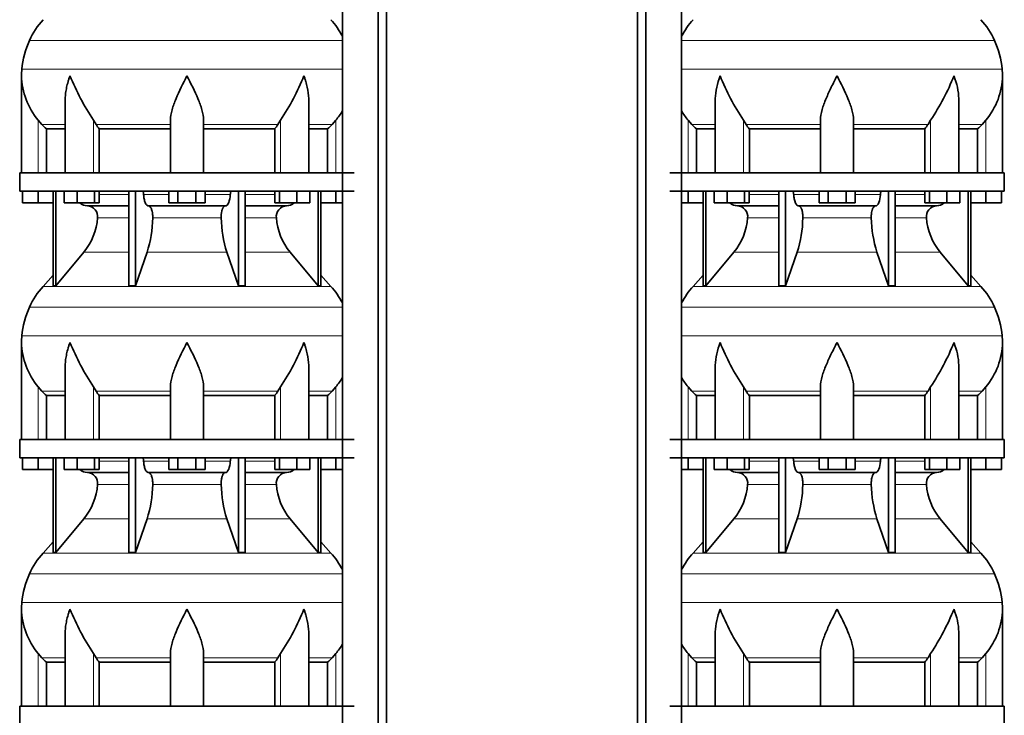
# Model space of a CAD drawing. Header units: millimetres. Extents: x 166 to 773, y -3147 to 2158.
# Tile 16 of 21: x 171 to 707, y 315 to 693. Entities that reach past the tile are written whole.
import ezdxf

# ---------------------------------------------------------------- set-up
doc = ezdxf.new("R2010")
doc.units = ezdxf.units.MM
doc.layers.add('LOW_134-15', color=7, linetype='Continuous')
doc.layers.add('VSI134_DIFFUSORE', color=7, linetype='Continuous')

# ---------------------------------------------------------------- blocks, each defined once
blk = doc.blocks.new('SE')
at = {"layer": 'LOW_134-15', "color": 7, "linetype": 'Continuous', "lineweight": 35}
for p, q in [((346.64, 1644.68), (346.64, -546.82)), ((366.02, -546.82), (366.02, 1644.68)), ((370.57, -546.82), (370.57, 1644.68)), ((346.57, 744.68), (346.57, 609.68)), ((346.57, 599.68), (346.57, 464.68)), ((346.57, 454.68), (346.57, 319.68))]:
    blk.add_line(p, q, dxfattribs=at)
at = {"layer": 'VSI134_DIFFUSORE', "color": 4, "linetype": 'Continuous', "lineweight": 9}
for p, q in [((346.57, 681.67), (176.34, 681.67)), ((172.18, 666.04), (346.57, 666.04)), ((181.01, 609.68), (181.01, 638.28)), ((211.09, 609.68), (211.09, 638.28)), ((312.92, 609.68), (312.92, 638.28)), ((343.01, 609.68), (343.01, 638.28)), ((183.02, 635.98), (195.73, 635.98)), ((212.52, 635.98), (253.01, 635.98)), ((271.01, 635.98), (311.5, 635.98)), ((328.28, 635.98), (340.99, 635.98)), ((214.21, 597.91), (230.31, 597.91)), ((238.43, 597.91), (252.19, 597.91)), ((271.82, 597.91), (285.58, 597.91)), ((293.7, 597.91), (309.8, 597.91)), ((230.31, 585.14), (213.38, 585.14)), ((280.62, 585.14), (243.39, 585.14)), ((310.63, 585.14), (293.7, 585.14)), ((205.86, 566.44), (230.31, 566.44)), ((240.28, 566.44), (283.73, 566.44)), ((293.7, 566.44), (318.15, 566.44)), ((183.71, 547.93), (340.3, 547.93)), ((346.57, 536.67), (176.34, 536.67)), ((172.18, 521.04), (346.57, 521.04)), ((181.01, 464.68), (181.01, 493.28)), ((211.09, 464.68), (211.09, 493.28)), ((312.92, 464.68), (312.92, 493.28)), ((343.01, 464.68), (343.01, 493.28)), ((183.02, 490.98), (195.73, 490.98)), ((212.52, 490.98), (253.01, 490.98)), ((271.01, 490.98), (311.5, 490.98)), ((328.28, 490.98), (340.99, 490.98)), ((214.21, 452.91), (230.31, 452.91)), ((238.43, 452.91), (252.19, 452.91)), ((271.82, 452.91), (285.58, 452.91)), ((293.7, 452.91), (309.8, 452.91)), ((230.31, 440.14), (213.38, 440.14)), ((280.62, 440.14), (243.39, 440.14)), ((310.63, 440.14), (293.7, 440.14)), ((205.86, 421.44), (230.31, 421.44)), ((240.28, 421.44), (283.73, 421.44)), ((293.7, 421.44), (318.15, 421.44)), ((183.71, 402.93), (340.3, 402.93)), ((346.57, 391.67), (176.34, 391.67)), ((172.18, 376.04), (346.57, 376.04)), ((181.01, 319.68), (181.01, 348.28)), ((211.09, 319.68), (211.09, 348.28)), ((312.92, 319.68), (312.92, 348.28)), ((343.01, 319.68), (343.01, 348.28)), ((183.02, 345.98), (195.73, 345.98)), ((212.52, 345.98), (253.01, 345.98)), ((271.01, 345.98), (311.5, 345.98)), ((328.28, 345.98), (340.99, 345.98))]:
    blk.add_line(p, q, dxfattribs=at)
at = {"layer": 'VSI134_DIFFUSORE', "color": 7, "linetype": 'Continuous', "lineweight": 35}
for p, q in [((172.01, 662.42), (172.01, 609.68)), ((195.73, 649.04), (195.73, 609.68)), ((328.28, 609.68), (328.28, 649.04)), ((183.02, 635.98), (181.01, 638.28)), ((212.52, 635.98), (211.09, 638.28)), ((253.01, 609.68), (253.01, 638.28)), ((271.01, 609.68), (271.01, 638.28)), ((312.92, 638.28), (311.5, 635.98)), ((343.01, 638.28), (340.99, 635.98)), ((185.53, 633.54), (195.73, 633.54)), ((185.53, 609.68), (185.53, 633.54)), ((214.3, 633.54), (253.01, 633.54)), ((214.3, 609.68), (214.3, 633.54)), ((271.01, 633.54), (309.72, 633.54)), ((309.72, 633.54), (309.72, 609.68)), ((328.28, 633.54), (338.48, 633.54)), ((338.48, 633.54), (338.48, 609.68)), ((353.01, 609.68), (171.01, 609.68)), ((171.01, 609.68), (171.01, 599.68)), ((171.01, 599.68), (353.01, 599.68)), ((172.51, 593.28), (172.51, 599.68)), ((172.51, 593.28), (172.51, 599.68)), ((181.01, 593.28), (181.01, 599.68)), ((189.18, 599.68), (189.18, 548.23)), ((190.71, 599.68), (190.71, 548.23)), ((195.25, 593.28), (195.25, 599.68)), ((202.19, 593.28), (202.19, 599.68)), ((211.67, 593.28), (211.67, 599.68)), ((214.21, 593.28), (214.21, 599.68)), ((230.31, 599.68), (230.31, 548.23)), ((234, 599.68), (234, 548.23)), ((252.19, 593.28), (252.19, 599.68)), ((257.1, 593.28), (257.1, 599.68)), ((266.91, 593.28), (266.91, 599.68)), ((271.82, 593.28), (271.82, 599.68)), ((290.01, 599.68), (290.01, 548.23)), ((293.7, 599.68), (293.7, 548.23)), ((309.8, 593.28), (309.8, 599.68)), ((312.34, 593.28), (312.34, 599.68)), ((321.82, 593.28), (321.82, 599.68)), ((328.76, 593.28), (328.76, 599.68)), ((333.3, 599.68), (333.3, 548.23)), ((334.83, 599.68), (334.83, 548.23)), ((343.01, 593.28), (343.01, 599.68)), ((181.01, 593.28), (172.51, 593.28)), ((189.18, 593.28), (181.01, 593.28)), ((202.19, 593.28), (195.25, 593.28)), ((211.67, 593.28), (202.19, 593.28)), ((207.83, 591.68), (230.31, 591.68)), ((214.21, 593.28), (211.67, 593.28)), ((241.1, 591.68), (282.91, 591.68)), ((257.1, 593.28), (252.19, 593.28)), ((266.91, 593.28), (257.1, 593.28)), ((271.82, 593.28), (266.91, 593.28)), ((293.7, 591.68), (316.18, 591.68)), ((312.34, 593.28), (309.8, 593.28)), ((321.82, 593.28), (312.34, 593.28)), ((328.76, 593.28), (321.82, 593.28)), ((343.01, 593.28), (334.83, 593.28)), ((346.57, 593.28), (343.01, 593.28)), ((190.71, 548.23), (205.86, 566.44)), ((234, 548.23), (240.28, 566.44)), ((283.73, 566.44), (290.01, 548.23)), ((318.15, 566.44), (333.3, 548.23)), ((189.18, 554), (183.71, 547.93)), ((340.3, 547.93), (334.83, 554)), ((189.18, 548.23), (190.71, 548.23)), ((230.31, 548.23), (234, 548.23)), ((290.01, 548.23), (293.7, 548.23)), ((333.3, 548.23), (334.83, 548.23)), ((172.01, 517.42), (172.01, 464.68)), ((195.73, 504.04), (195.73, 464.68)), ((328.28, 464.68), (328.28, 504.04)), ((183.02, 490.98), (181.01, 493.28)), ((212.52, 490.98), (211.09, 493.28)), ((253.01, 464.68), (253.01, 493.28)), ((271.01, 464.68), (271.01, 493.28)), ((312.92, 493.28), (311.5, 490.98)), ((343.01, 493.28), (340.99, 490.98)), ((185.53, 488.54), (195.73, 488.54)), ((185.53, 464.68), (185.53, 488.54)), ((214.3, 488.54), (253.01, 488.54)), ((214.3, 464.68), (214.3, 488.54)), ((271.01, 488.54), (309.72, 488.54)), ((309.72, 488.54), (309.72, 464.68)), ((328.28, 488.54), (338.48, 488.54)), ((338.48, 488.54), (338.48, 464.68)), ((353.01, 464.68), (171.01, 464.68)), ((171.01, 464.68), (171.01, 454.68)), ((171.01, 454.68), (353.01, 454.68)), ((172.51, 448.28), (172.51, 454.68)), ((172.51, 448.28), (172.51, 454.68)), ((181.01, 448.28), (181.01, 454.68)), ((189.18, 454.68), (189.18, 403.23)), ((190.71, 454.68), (190.71, 403.23)), ((195.25, 448.28), (195.25, 454.68)), ((202.19, 448.28), (202.19, 454.68)), ((211.67, 448.28), (211.67, 454.68)), ((214.21, 448.28), (214.21, 454.68)), ((230.31, 454.68), (230.31, 403.23)), ((234, 454.68), (234, 403.23)), ((252.19, 448.28), (252.19, 454.68)), ((257.1, 448.28), (257.1, 454.68)), ((266.91, 448.28), (266.91, 454.68)), ((271.82, 448.28), (271.82, 454.68)), ((290.01, 454.68), (290.01, 403.23)), ((293.7, 454.68), (293.7, 403.23)), ((309.8, 448.28), (309.8, 454.68)), ((312.34, 448.28), (312.34, 454.68)), ((321.82, 448.28), (321.82, 454.68)), ((328.76, 448.28), (328.76, 454.68)), ((333.3, 454.68), (333.3, 403.23)), ((334.83, 454.68), (334.83, 403.23)), ((343.01, 448.28), (343.01, 454.68)), ((181.01, 448.28), (172.51, 448.28)), ((189.18, 448.28), (181.01, 448.28)), ((202.19, 448.28), (195.25, 448.28)), ((211.67, 448.28), (202.19, 448.28)), ((207.83, 446.68), (230.31, 446.68)), ((214.21, 448.28), (211.67, 448.28)), ((241.1, 446.68), (282.91, 446.68)), ((257.1, 448.28), (252.19, 448.28)), ((266.91, 448.28), (257.1, 448.28)), ((271.82, 448.28), (266.91, 448.28)), ((293.7, 446.68), (316.18, 446.68)), ((312.34, 448.28), (309.8, 448.28)), ((321.82, 448.28), (312.34, 448.28)), ((328.76, 448.28), (321.82, 448.28)), ((343.01, 448.28), (334.83, 448.28)), ((346.57, 448.28), (343.01, 448.28)), ((190.71, 403.23), (205.86, 421.44)), ((234, 403.23), (240.28, 421.44)), ((283.73, 421.44), (290.01, 403.23)), ((318.15, 421.44), (333.3, 403.23)), ((189.18, 409), (183.71, 402.93)), ((340.3, 402.93), (334.83, 409)), ((189.18, 403.23), (190.71, 403.23)), ((230.31, 403.23), (234, 403.23)), ((290.01, 403.23), (293.7, 403.23)), ((333.3, 403.23), (334.83, 403.23)), ((172.01, 372.42), (172.01, 319.68)), ((195.73, 359.04), (195.73, 319.68)), ((328.28, 319.68), (328.28, 359.04)), ((183.02, 345.98), (181.01, 348.28)), ((212.52, 345.98), (211.09, 348.28)), ((253.01, 319.68), (253.01, 348.28)), ((271.01, 319.68), (271.01, 348.28)), ((312.92, 348.28), (311.5, 345.98)), ((343.01, 348.28), (340.99, 345.98)), ((185.53, 343.54), (195.73, 343.54)), ((185.53, 319.68), (185.53, 343.54)), ((214.3, 343.54), (253.01, 343.54)), ((214.3, 319.68), (214.3, 343.54)), ((271.01, 343.54), (309.72, 343.54)), ((309.72, 343.54), (309.72, 319.68)), ((328.28, 343.54), (338.48, 343.54)), ((338.48, 343.54), (338.48, 319.68)), ((353.01, 319.68), (171.01, 319.68)), ((171.01, 319.68), (171.01, 309.68))]:
    blk.add_line(p, q, dxfattribs=at)
for centre, radius, start, end in [((216.41, 663.48), 44, 138, 155.5912), ((307.61, 663.48), 44, 27.6842, 42), ((220.96, 661.42), 49, 155.5912, 174.5826), ((210.51, 662.41), 38.5, 174.5826, 180.0352), ((210.7, 663.09), 38.7, 181.0159, 219.8906), ((336.7, 719.95), 149.83, 202.585, 213.0327), ((201.79, 712.31), 133.53, 326.3278, 338.0546), ((313.31, 663.09), 38.7, 320.1094, 329.446), ((245.66, 658.22), 39.91, 213.8601, 218.2043), ((278.38, 658.2), 39.88, 321.7938, 326.1418), ((208.06, 598.36), 6.68, 229.5852, 268.0094), ((207.55, 585.82), 5.87, 353.3223, 87.2173), ((316.44, 585.84), 5.85, 92.5772, 186.8833), ((315.95, 598.36), 6.68, 271.9979, 310.3729), ((180.07, 587.66), 33.4, 320.5472, 355.6594), ((178.44, 586.34), 64.97, 342.1602, 358.9354), ((347.08, 586.59), 66.48, 181.2569, 197.6475), ((344.04, 587.71), 33.51, 184.3996, 219.3938), ((216.41, 518.48), 44, 138, 155.5912), ((307.61, 518.48), 44, 27.6842, 42), ((220.96, 516.42), 49, 155.5912, 174.5826), ((210.51, 517.41), 38.5, 174.5826, 180.0352), ((210.7, 518.09), 38.7, 181.0159, 219.8906), ((336.7, 574.95), 149.83, 202.585, 213.0327), ((201.79, 567.31), 133.53, 326.3278, 338.0546), ((313.31, 518.09), 38.7, 320.1094, 329.446), ((245.66, 513.22), 39.91, 213.8601, 218.2043), ((278.38, 513.2), 39.88, 321.7938, 326.1418), ((208.06, 453.36), 6.68, 229.5852, 268.0094), ((207.55, 440.82), 5.87, 353.3223, 87.2173), ((316.44, 440.84), 5.85, 92.5772, 186.8833), ((315.95, 453.36), 6.68, 271.9979, 310.3729), ((180.07, 442.66), 33.4, 320.5472, 355.6594), ((178.44, 441.34), 64.97, 342.1602, 358.9354), ((347.08, 441.59), 66.48, 181.2569, 197.6475), ((344.04, 442.71), 33.51, 184.3996, 219.3938), ((216.41, 373.48), 44, 138, 155.5912), ((307.61, 373.48), 44, 27.6842, 42), ((220.96, 371.42), 49, 155.5912, 174.5826), ((210.51, 372.41), 38.5, 174.5826, 180.0352), ((210.7, 373.09), 38.7, 181.0159, 219.8906), ((336.7, 429.95), 149.83, 202.585, 213.0327), ((201.79, 422.31), 133.53, 326.3278, 338.0546), ((313.31, 373.09), 38.7, 320.1094, 329.446), ((245.66, 368.22), 39.91, 213.8601, 218.2043), ((278.38, 368.2), 39.88, 321.7938, 326.1418)]:
    blk.add_arc(centre, radius, start, end, dxfattribs=at)
for points, knots in [([(198.37, 662.41), (198.27, 662.15), (198.18, 661.89), (198, 661.36), (197.91, 661.1), (197.66, 660.32), (197.5, 659.8), (197.04, 658.24), (196.77, 657.21), (196.32, 655.13), (196.14, 654.09), (195.87, 652.04), (195.78, 651.02), (195.74, 649.68), (195.73, 649.36), (195.73, 649.03)], [0, 0, 0, 0, 0.03125, 0.03125, 0.0625, 0.0625, 0.125, 0.125, 0.25, 0.25, 0.375, 0.375, 0.5, 0.5, 0.5400162, 0.5400162, 0.5400162, 0.5400162]), ([(262.01, 662.41), (259.89, 658.26), (257.74, 654.05), (255.2, 647.98), (254.45, 645.97), (253.36, 642.01), (253.01, 640.11), (253.01, 638.28)], [0, 0, 0, 0, 0.5, 0.5, 0.75, 0.75, 1, 1, 1, 1]), ([(271.01, 638.28), (271.01, 640.11), (270.66, 642.01), (269.56, 645.96), (268.81, 647.97), (266.27, 654.05), (264.12, 658.26), (262.01, 662.41)], [0, 0, 0, 0, 0.25, 0.25, 0.5, 0.5, 1, 1, 1, 1]), ([(328.28, 649.03), (328.28, 649.37), (328.27, 649.71), (328.19, 652.1), (327.91, 654.14), (327.23, 657.22), (326.97, 658.25), (326.52, 659.8), (326.35, 660.32), (326.1, 661.1), (325.97, 661.49), (325.83, 661.89), (325.74, 662.15), (325.69, 662.28), (325.65, 662.41)], [0.4588627, 0.4588627, 0.4588627, 0.4588627, 0.5, 0.5, 0.75, 0.75, 0.875, 0.875, 0.9375, 0.9375, 0.96875, 0.984375, 0.984375, 1, 1, 1, 1]), ([(237.67, 599.68), (237.72, 599.68), (237.76, 599.67), (237.86, 599.63), (237.9, 599.6), (238.03, 599.47), (238.11, 599.34), (238.25, 599.01), (238.31, 598.82), (238.39, 598.39), (238.42, 598.15), (238.43, 597.91)], [0, 0, 0, 0, 0.125, 0.125, 0.25, 0.25, 0.5, 0.5, 0.75, 0.75, 1, 1, 1, 1]), ([(241.1, 591.68), (240.93, 591.68), (240.77, 591.72), (240.53, 591.84), (240.45, 591.89), (240.29, 592), (240.22, 592.07), (239.99, 592.29), (239.84, 592.48), (239.56, 592.93), (239.43, 593.18), (239.19, 593.74), (239.08, 594.06), (238.88, 594.73), (238.79, 595.09), (238.64, 595.84), (238.58, 596.24), (238.48, 597.06), (238.45, 597.48), (238.43, 597.91)], [0, 0, 0, 0, 0.125, 0.125, 0.1875, 0.1875, 0.25, 0.25, 0.375, 0.375, 0.5, 0.5, 0.625, 0.625, 0.75, 0.75, 0.875, 0.875, 1, 1, 1, 1]), ([(285.58, 597.91), (285.5, 596.2), (285.19, 594.6), (284.21, 592.33), (283.56, 591.68), (282.91, 591.68)], [0, 0, 0, 0, 0.5, 0.5, 1, 1, 1, 1]), ([(285.58, 597.91), (285.59, 598.15), (285.62, 598.38), (285.68, 598.71), (285.71, 598.81), (285.76, 599), (285.79, 599.09), (285.86, 599.26), (285.9, 599.33), (285.98, 599.45), (286.02, 599.51), (286.11, 599.6), (286.15, 599.63), (286.25, 599.67), (286.29, 599.68), (286.34, 599.68)], [0, 0, 0, 0, 0.25, 0.25, 0.375, 0.375, 0.5, 0.5, 0.625, 0.625, 0.75, 0.75, 0.875, 0.875, 1, 1, 1, 1]), ([(241.1, 591.68), (241.18, 591.68), (241.26, 591.67), (241.42, 591.63), (241.49, 591.6), (241.73, 591.47), (241.88, 591.34), (242.17, 591), (242.31, 590.8), (242.5, 590.44), (242.57, 590.31), (242.69, 590.03), (242.74, 589.88), (242.9, 589.42), (243, 589.09), (243.12, 588.55), (243.16, 588.37), (243.22, 587.99), (243.25, 587.8), (243.33, 587.21), (243.37, 586.8), (243.41, 585.97), (243.41, 585.55), (243.39, 585.14)], [0, 0, 0, 0, 0.0625, 0.0625, 0.125, 0.125, 0.25, 0.25, 0.375, 0.375, 0.4375, 0.4375, 0.5, 0.5, 0.625, 0.625, 0.6875, 0.6875, 0.75, 0.75, 0.875, 0.875, 1, 1, 1, 1]), ([(280.62, 585.14), (280.6, 585.55), (280.61, 585.97), (280.63, 586.59), (280.65, 586.79), (280.68, 587.2), (280.71, 587.4), (280.78, 587.99), (280.85, 588.37), (280.97, 588.91), (281.02, 589.08), (281.11, 589.42), (281.21, 589.74), (281.32, 590.03), (281.44, 590.3), (281.51, 590.44), (281.7, 590.8), (281.84, 591.01), (282.13, 591.34), (282.29, 591.47), (282.6, 591.64), (282.75, 591.68), (282.91, 591.68)], [0, 0, 0, 0, 0.125, 0.125, 0.1875, 0.1875, 0.25, 0.25, 0.375, 0.375, 0.4375, 0.4375, 0.5, 0.5625, 0.5625, 0.625, 0.625, 0.75, 0.75, 0.875, 0.875, 1, 1, 1, 1]), ([(198.37, 517.41), (198.27, 517.15), (198.18, 516.89), (198, 516.36), (197.91, 516.1), (197.66, 515.32), (197.5, 514.8), (197.04, 513.24), (196.77, 512.21), (196.32, 510.13), (196.14, 509.09), (195.87, 507.04), (195.78, 506.02), (195.74, 504.68), (195.73, 504.36), (195.73, 504.03)], [0, 0, 0, 0, 0.03125, 0.03125, 0.0625, 0.0625, 0.125, 0.125, 0.25, 0.25, 0.375, 0.375, 0.5, 0.5, 0.5400162, 0.5400162, 0.5400162, 0.5400162]), ([(262.01, 517.41), (259.89, 513.26), (257.74, 509.05), (255.2, 502.98), (254.45, 500.97), (253.36, 497.01), (253.01, 495.11), (253.01, 493.28)], [0, 0, 0, 0, 0.5, 0.5, 0.75, 0.75, 1, 1, 1, 1]), ([(271.01, 493.28), (271.01, 495.11), (270.66, 497.01), (269.56, 500.96), (268.81, 502.97), (266.27, 509.05), (264.12, 513.26), (262.01, 517.41)], [0, 0, 0, 0, 0.25, 0.25, 0.5, 0.5, 1, 1, 1, 1]), ([(328.28, 504.03), (328.28, 504.37), (328.27, 504.71), (328.19, 507.1), (327.91, 509.14), (327.23, 512.22), (326.97, 513.25), (326.52, 514.8), (326.35, 515.32), (326.1, 516.1), (325.97, 516.49), (325.83, 516.89), (325.74, 517.15), (325.69, 517.28), (325.65, 517.41)], [0.4588627, 0.4588627, 0.4588627, 0.4588627, 0.5, 0.5, 0.75, 0.75, 0.875, 0.875, 0.9375, 0.9375, 0.96875, 0.984375, 0.984375, 1, 1, 1, 1]), ([(237.67, 454.68), (237.72, 454.68), (237.76, 454.67), (237.86, 454.63), (237.9, 454.6), (238.03, 454.47), (238.11, 454.34), (238.25, 454.01), (238.31, 453.82), (238.39, 453.39), (238.42, 453.15), (238.43, 452.91)], [0, 0, 0, 0, 0.125, 0.125, 0.25, 0.25, 0.5, 0.5, 0.75, 0.75, 1, 1, 1, 1]), ([(241.1, 446.68), (240.93, 446.68), (240.77, 446.72), (240.53, 446.84), (240.45, 446.89), (240.29, 447), (240.22, 447.07), (239.99, 447.29), (239.84, 447.48), (239.56, 447.93), (239.43, 448.18), (239.19, 448.74), (239.08, 449.06), (238.88, 449.73), (238.79, 450.09), (238.64, 450.84), (238.58, 451.24), (238.48, 452.06), (238.45, 452.48), (238.43, 452.91)], [0, 0, 0, 0, 0.125, 0.125, 0.1875, 0.1875, 0.25, 0.25, 0.375, 0.375, 0.5, 0.5, 0.625, 0.625, 0.75, 0.75, 0.875, 0.875, 1, 1, 1, 1]), ([(285.58, 452.91), (285.5, 451.2), (285.19, 449.6), (284.21, 447.33), (283.56, 446.68), (282.91, 446.68)], [0, 0, 0, 0, 0.5, 0.5, 1, 1, 1, 1]), ([(285.58, 452.91), (285.59, 453.15), (285.62, 453.38), (285.68, 453.71), (285.71, 453.81), (285.76, 454), (285.79, 454.09), (285.86, 454.26), (285.9, 454.33), (285.98, 454.45), (286.02, 454.51), (286.11, 454.6), (286.15, 454.63), (286.25, 454.67), (286.29, 454.68), (286.34, 454.68)], [0, 0, 0, 0, 0.25, 0.25, 0.375, 0.375, 0.5, 0.5, 0.625, 0.625, 0.75, 0.75, 0.875, 0.875, 1, 1, 1, 1]), ([(241.1, 446.68), (241.18, 446.68), (241.26, 446.67), (241.42, 446.63), (241.49, 446.6), (241.73, 446.47), (241.88, 446.34), (242.17, 446), (242.31, 445.8), (242.5, 445.44), (242.57, 445.31), (242.69, 445.03), (242.74, 444.88), (242.9, 444.42), (243, 444.09), (243.12, 443.55), (243.16, 443.37), (243.22, 442.99), (243.25, 442.8), (243.33, 442.21), (243.37, 441.8), (243.41, 440.97), (243.41, 440.55), (243.39, 440.14)], [0, 0, 0, 0, 0.0625, 0.0625, 0.125, 0.125, 0.25, 0.25, 0.375, 0.375, 0.4375, 0.4375, 0.5, 0.5, 0.625, 0.625, 0.6875, 0.6875, 0.75, 0.75, 0.875, 0.875, 1, 1, 1, 1]), ([(280.62, 440.14), (280.6, 440.55), (280.61, 440.97), (280.63, 441.59), (280.65, 441.79), (280.68, 442.2), (280.71, 442.4), (280.78, 442.99), (280.85, 443.37), (280.97, 443.91), (281.02, 444.08), (281.11, 444.42), (281.21, 444.74), (281.32, 445.03), (281.44, 445.3), (281.51, 445.44), (281.7, 445.8), (281.84, 446.01), (282.13, 446.34), (282.29, 446.47), (282.6, 446.64), (282.75, 446.68), (282.91, 446.68)], [0, 0, 0, 0, 0.125, 0.125, 0.1875, 0.1875, 0.25, 0.25, 0.375, 0.375, 0.4375, 0.4375, 0.5, 0.5625, 0.5625, 0.625, 0.625, 0.75, 0.75, 0.875, 0.875, 1, 1, 1, 1]), ([(198.37, 372.41), (198.27, 372.15), (198.18, 371.89), (198, 371.36), (197.91, 371.1), (197.66, 370.32), (197.5, 369.8), (197.04, 368.24), (196.77, 367.21), (196.32, 365.13), (196.14, 364.09), (195.87, 362.04), (195.78, 361.02), (195.74, 359.68), (195.73, 359.36), (195.73, 359.03)], [0, 0, 0, 0, 0.03125, 0.03125, 0.0625, 0.0625, 0.125, 0.125, 0.25, 0.25, 0.375, 0.375, 0.5, 0.5, 0.5400162, 0.5400162, 0.5400162, 0.5400162]), ([(262.01, 372.41), (259.89, 368.26), (257.74, 364.05), (255.2, 357.98), (254.45, 355.97), (253.36, 352.01), (253.01, 350.11), (253.01, 348.28)], [0, 0, 0, 0, 0.5, 0.5, 0.75, 0.75, 1, 1, 1, 1]), ([(271.01, 348.28), (271.01, 350.11), (270.66, 352.01), (269.56, 355.96), (268.81, 357.97), (266.27, 364.05), (264.12, 368.26), (262.01, 372.41)], [0, 0, 0, 0, 0.25, 0.25, 0.5, 0.5, 1, 1, 1, 1]), ([(328.28, 359.03), (328.28, 359.37), (328.27, 359.71), (328.19, 362.1), (327.91, 364.14), (327.23, 367.22), (326.97, 368.25), (326.52, 369.8), (326.35, 370.32), (326.1, 371.1), (325.97, 371.49), (325.83, 371.89), (325.74, 372.15), (325.69, 372.28), (325.65, 372.41)], [0.4588627, 0.4588627, 0.4588627, 0.4588627, 0.5, 0.5, 0.75, 0.75, 0.875, 0.875, 0.9375, 0.9375, 0.96875, 0.984375, 0.984375, 1, 1, 1, 1])]:
    blk.add_open_spline(points, degree=3, knots=knots, dxfattribs=at)
for points in [[(185.53, 633.54), (184.66, 634.32), (183.82, 635.14), (183.02, 635.98)], [(340.99, 635.98), (340.19, 635.14), (339.35, 634.32), (338.48, 633.54)], [(185.53, 488.54), (184.66, 489.32), (183.82, 490.14), (183.02, 490.98)], [(340.99, 490.98), (340.19, 490.14), (339.35, 489.32), (338.48, 488.54)], [(185.53, 343.54), (184.66, 344.32), (183.82, 345.14), (183.02, 345.98)], [(340.99, 345.98), (340.19, 345.14), (339.35, 344.32), (338.48, 343.54)]]:
    blk.add_open_spline(points, degree=3, dxfattribs=at)
blk = doc.blocks.new('SE3')
at = {"layer": 'LOW_134-15', "color": 7, "linetype": 'Continuous', "lineweight": 35}
for p, q in [((507.09, -546.82), (507.09, 1644.68)), ((511.64, -546.82), (511.64, 1644.68)), ((531.03, 1644.68), (531.03, -546.82)), ((531.1, 744.68), (531.1, 609.68)), ((531.1, 599.68), (531.1, 464.68)), ((531.1, 454.68), (531.1, 319.68))]:
    blk.add_line(p, q, dxfattribs=at)
at = {"layer": 'VSI134_DIFFUSORE', "color": 4, "linetype": 'Continuous', "lineweight": 9}
for p, q in [((701.33, 681.67), (531.1, 681.67)), ((531.1, 666.04), (705.49, 666.04)), ((534.66, 609.68), (534.66, 638.28)), ((564.75, 609.68), (564.75, 638.28)), ((666.57, 609.68), (666.57, 638.28)), ((696.66, 609.68), (696.66, 638.28)), ((549.38, 635.98), (536.67, 635.98)), ((606.66, 635.98), (566.17, 635.98)), ((624.66, 635.98), (665.15, 635.98)), ((681.94, 635.98), (694.65, 635.98)), ((567.87, 597.91), (583.96, 597.91)), ((592.09, 597.91), (605.85, 597.91)), ((625.48, 597.91), (639.23, 597.91)), ((647.36, 597.91), (663.46, 597.91)), ((583.96, 585.14), (567.03, 585.14)), ((634.27, 585.14), (597.05, 585.14)), ((664.29, 585.14), (647.36, 585.14)), ((559.52, 566.44), (583.96, 566.44)), ((593.94, 566.44), (637.38, 566.44)), ((647.36, 566.44), (671.8, 566.44)), ((537.36, 547.93), (693.96, 547.93)), ((701.33, 536.67), (531.1, 536.67)), ((531.1, 521.04), (705.49, 521.04)), ((534.66, 464.68), (534.66, 493.28)), ((564.75, 464.68), (564.75, 493.28)), ((666.57, 464.68), (666.57, 493.28)), ((696.66, 464.68), (696.66, 493.28)), ((549.38, 490.98), (536.67, 490.98)), ((606.66, 490.98), (566.17, 490.98)), ((624.66, 490.98), (665.15, 490.98)), ((681.94, 490.98), (694.65, 490.98)), ((567.87, 452.91), (583.96, 452.91)), ((592.09, 452.91), (605.85, 452.91)), ((625.48, 452.91), (639.23, 452.91)), ((647.36, 452.91), (663.46, 452.91)), ((583.96, 440.14), (567.03, 440.14)), ((634.27, 440.14), (597.05, 440.14)), ((664.29, 440.14), (647.36, 440.14)), ((559.52, 421.44), (583.96, 421.44)), ((593.94, 421.44), (637.38, 421.44)), ((647.36, 421.44), (671.8, 421.44)), ((537.36, 402.93), (693.96, 402.93)), ((701.33, 391.67), (531.1, 391.67)), ((531.1, 376.04), (705.49, 376.04)), ((534.66, 319.68), (534.66, 348.28)), ((564.75, 319.68), (564.75, 348.28)), ((666.57, 319.68), (666.57, 348.28)), ((696.66, 319.68), (696.66, 348.28)), ((549.38, 345.98), (536.67, 345.98)), ((606.66, 345.98), (566.17, 345.98)), ((624.66, 345.98), (665.15, 345.98)), ((681.94, 345.98), (694.65, 345.98))]:
    blk.add_line(p, q, dxfattribs=at)
at = {"layer": 'VSI134_DIFFUSORE', "color": 7, "linetype": 'Continuous', "lineweight": 35}
for p, q in [((705.66, 609.68), (705.66, 662.42)), ((549.38, 649.04), (549.38, 609.68)), ((681.94, 609.68), (681.94, 649.04)), ((536.67, 635.98), (534.66, 638.28)), ((566.17, 635.98), (564.75, 638.28)), ((606.66, 609.68), (606.66, 638.28)), ((624.66, 609.68), (624.66, 638.28)), ((666.57, 638.28), (665.15, 635.98)), ((696.66, 638.28), (694.65, 635.98)), ((539.19, 633.54), (549.38, 633.54)), ((539.19, 609.68), (539.19, 633.54)), ((567.95, 633.54), (606.66, 633.54)), ((567.95, 609.68), (567.95, 633.54)), ((624.66, 633.54), (663.37, 633.54)), ((663.37, 633.54), (663.37, 609.68)), ((681.94, 633.54), (692.13, 633.54)), ((692.13, 633.54), (692.13, 609.68)), ((706.66, 609.68), (524.66, 609.68)), ((706.66, 599.68), (706.66, 609.68)), ((524.66, 599.68), (706.66, 599.68)), ((534.66, 593.28), (534.66, 599.68)), ((542.83, 599.68), (542.83, 548.23)), ((544.36, 599.68), (544.36, 548.23)), ((548.9, 593.28), (548.9, 599.68)), ((555.84, 593.28), (555.84, 599.68)), ((565.32, 593.28), (565.32, 599.68)), ((567.87, 593.28), (567.87, 599.68)), ((583.96, 599.68), (583.96, 548.23)), ((587.66, 599.68), (587.66, 548.23)), ((605.85, 593.28), (605.85, 599.68)), ((610.75, 593.28), (610.75, 599.68)), ((620.57, 593.28), (620.57, 599.68)), ((625.48, 593.28), (625.48, 599.68)), ((643.66, 599.68), (643.66, 548.23)), ((647.36, 599.68), (647.36, 548.23)), ((663.46, 593.28), (663.46, 599.68)), ((666, 593.28), (666, 599.68)), ((675.48, 593.28), (675.48, 599.68)), ((682.42, 593.28), (682.42, 599.68)), ((686.96, 599.68), (686.96, 548.23)), ((688.49, 599.68), (688.49, 548.23)), ((696.66, 593.28), (696.66, 599.68)), ((705.16, 593.28), (705.16, 599.68)), ((534.66, 593.28), (531.1, 593.28)), ((542.83, 593.28), (534.66, 593.28)), ((555.84, 593.28), (548.9, 593.28)), ((565.32, 593.28), (555.84, 593.28)), ((561.49, 591.68), (583.96, 591.68)), ((567.87, 593.28), (565.32, 593.28)), ((594.75, 591.68), (636.57, 591.68)), ((610.75, 593.28), (605.85, 593.28)), ((620.57, 593.28), (610.75, 593.28)), ((625.48, 593.28), (620.57, 593.28)), ((647.36, 591.68), (669.83, 591.68)), ((666, 593.28), (663.46, 593.28)), ((675.48, 593.28), (666, 593.28)), ((682.42, 593.28), (675.48, 593.28)), ((696.66, 593.28), (688.49, 593.28)), ((705.16, 593.28), (696.66, 593.28)), ((544.36, 548.23), (559.52, 566.44)), ((587.66, 548.23), (593.94, 566.44)), ((637.38, 566.44), (643.66, 548.23)), ((671.8, 566.44), (686.96, 548.23)), ((542.83, 554), (537.36, 547.93)), ((693.96, 547.93), (688.49, 554)), ((542.83, 548.23), (544.36, 548.23)), ((583.96, 548.23), (587.66, 548.23)), ((643.66, 548.23), (647.36, 548.23)), ((686.96, 548.23), (688.49, 548.23)), ((705.66, 464.68), (705.66, 517.42)), ((549.38, 504.04), (549.38, 464.68)), ((681.94, 464.68), (681.94, 504.04)), ((536.67, 490.98), (534.66, 493.28)), ((566.17, 490.98), (564.75, 493.28)), ((606.66, 464.68), (606.66, 493.28)), ((624.66, 464.68), (624.66, 493.28)), ((666.57, 493.28), (665.15, 490.98)), ((696.66, 493.28), (694.65, 490.98)), ((539.19, 488.54), (549.38, 488.54)), ((539.19, 464.68), (539.19, 488.54)), ((567.95, 488.54), (606.66, 488.54)), ((567.95, 464.68), (567.95, 488.54)), ((624.66, 488.54), (663.37, 488.54)), ((663.37, 488.54), (663.37, 464.68)), ((681.94, 488.54), (692.13, 488.54)), ((692.13, 488.54), (692.13, 464.68)), ((706.66, 464.68), (524.66, 464.68)), ((706.66, 454.68), (706.66, 464.68)), ((524.66, 454.68), (706.66, 454.68)), ((534.66, 448.28), (534.66, 454.68)), ((542.83, 454.68), (542.83, 403.23)), ((544.36, 454.68), (544.36, 403.23)), ((548.9, 448.28), (548.9, 454.68)), ((555.84, 448.28), (555.84, 454.68)), ((565.32, 448.28), (565.32, 454.68)), ((567.87, 448.28), (567.87, 454.68)), ((583.96, 454.68), (583.96, 403.23)), ((587.66, 454.68), (587.66, 403.23)), ((605.85, 448.28), (605.85, 454.68)), ((610.75, 448.28), (610.75, 454.68)), ((620.57, 448.28), (620.57, 454.68)), ((625.48, 448.28), (625.48, 454.68)), ((643.66, 454.68), (643.66, 403.23)), ((647.36, 454.68), (647.36, 403.23)), ((663.46, 448.28), (663.46, 454.68)), ((666, 448.28), (666, 454.68)), ((675.48, 448.28), (675.48, 454.68)), ((682.42, 448.28), (682.42, 454.68)), ((686.96, 454.68), (686.96, 403.23)), ((688.49, 454.68), (688.49, 403.23)), ((696.66, 448.28), (696.66, 454.68)), ((705.16, 448.28), (705.16, 454.68)), ((534.66, 448.28), (531.1, 448.28)), ((542.83, 448.28), (534.66, 448.28)), ((555.84, 448.28), (548.9, 448.28)), ((565.32, 448.28), (555.84, 448.28)), ((561.49, 446.68), (583.96, 446.68)), ((567.87, 448.28), (565.32, 448.28)), ((594.75, 446.68), (636.57, 446.68)), ((610.75, 448.28), (605.85, 448.28)), ((620.57, 448.28), (610.75, 448.28)), ((625.48, 448.28), (620.57, 448.28)), ((647.36, 446.68), (669.83, 446.68)), ((666, 448.28), (663.46, 448.28)), ((675.48, 448.28), (666, 448.28)), ((682.42, 448.28), (675.48, 448.28)), ((696.66, 448.28), (688.49, 448.28)), ((705.16, 448.28), (696.66, 448.28)), ((544.36, 403.23), (559.52, 421.44)), ((587.66, 403.23), (593.94, 421.44)), ((637.38, 421.44), (643.66, 403.23)), ((671.8, 421.44), (686.96, 403.23)), ((542.83, 409), (537.36, 402.93)), ((693.96, 402.93), (688.49, 409)), ((542.83, 403.23), (544.36, 403.23)), ((583.96, 403.23), (587.66, 403.23)), ((643.66, 403.23), (647.36, 403.23)), ((686.96, 403.23), (688.49, 403.23)), ((705.66, 319.68), (705.66, 372.42)), ((549.38, 359.04), (549.38, 319.68)), ((681.94, 319.68), (681.94, 359.04)), ((536.67, 345.98), (534.66, 348.28)), ((566.17, 345.98), (564.75, 348.28)), ((606.66, 319.68), (606.66, 348.28)), ((624.66, 319.68), (624.66, 348.28)), ((666.57, 348.28), (665.15, 345.98)), ((696.66, 348.28), (694.65, 345.98)), ((539.19, 343.54), (549.38, 343.54)), ((539.19, 319.68), (539.19, 343.54)), ((567.95, 343.54), (606.66, 343.54)), ((567.95, 319.68), (567.95, 343.54)), ((624.66, 343.54), (663.37, 343.54)), ((663.37, 343.54), (663.37, 319.68)), ((681.94, 343.54), (692.13, 343.54)), ((692.13, 343.54), (692.13, 319.68)), ((706.66, 319.68), (524.66, 319.68)), ((706.66, 309.68), (706.66, 319.68))]:
    blk.add_line(p, q, dxfattribs=at)
for centre, radius, start, end in [((570.06, 663.48), 44, 138, 152.3158), ((661.26, 663.48), 44, 24.4088, 42), ((656.71, 661.42), 49, 5.4174, 24.4088), ((667.16, 662.41), 38.5, 359.9861, 5.4174), ((677.84, 713.35), 135.74, 202.0412, 213.5763), ((553.48, 713.35), 135.74, 326.4237, 337.9588), ((666.97, 663.09), 38.7, 320.1094, 358.9842), ((564.35, 663.09), 38.7, 210.5496, 219.8906), ((599.28, 658.2), 39.88, 213.8582, 218.2062), ((632.04, 658.2), 39.88, 321.7938, 326.1418), ((561.72, 598.36), 6.68, 229.5852, 268.0094), ((561.2, 585.82), 5.87, 353.3223, 87.2173), ((670.1, 585.84), 5.85, 92.5772, 186.8833), ((669.6, 598.36), 6.68, 271.9979, 310.3729), ((533.73, 587.66), 33.4, 320.5472, 355.6594), ((532.09, 586.34), 64.97, 342.1602, 358.9354), ((700.74, 586.59), 66.48, 181.2569, 197.6475), ((697.7, 587.71), 33.51, 184.3996, 219.3938), ((570.06, 518.48), 44, 138, 152.3158), ((661.26, 518.48), 44, 24.4088, 42), ((656.71, 516.42), 49, 5.4174, 24.4088), ((667.16, 517.41), 38.5, 359.9861, 5.4174), ((677.84, 568.35), 135.74, 202.0412, 213.5763), ((553.48, 568.35), 135.74, 326.4237, 337.9588), ((666.97, 518.09), 38.7, 320.1094, 358.9842), ((564.35, 518.09), 38.7, 210.5496, 219.8906), ((599.28, 513.2), 39.88, 213.8582, 218.2062), ((632.04, 513.2), 39.88, 321.7938, 326.1418), ((561.72, 453.36), 6.68, 229.5852, 268.0094), ((561.2, 440.82), 5.87, 353.3223, 87.2173), ((670.1, 440.84), 5.85, 92.5772, 186.8833), ((669.6, 453.36), 6.68, 271.9979, 310.3729), ((533.73, 442.66), 33.4, 320.5472, 355.6594), ((532.09, 441.34), 64.97, 342.1602, 358.9354), ((700.74, 441.59), 66.48, 181.2569, 197.6475), ((697.7, 442.71), 33.51, 184.3996, 219.3938), ((570.06, 373.48), 44, 138, 152.3158), ((661.26, 373.48), 44, 24.4088, 42), ((656.71, 371.42), 49, 5.4174, 24.4088), ((667.16, 372.41), 38.5, 359.9861, 5.4174), ((677.84, 423.35), 135.74, 202.0412, 213.5763), ((553.48, 423.35), 135.74, 326.4237, 337.9588), ((666.97, 373.09), 38.7, 320.1094, 358.9842), ((564.35, 373.09), 38.7, 210.5496, 219.8906), ((599.28, 368.2), 39.88, 213.8582, 218.2062), ((632.04, 368.2), 39.88, 321.7938, 326.1418)]:
    blk.add_arc(centre, radius, start, end, dxfattribs=at)
for points, knots in [([(549.38, 649.03), (549.38, 649.35), (549.39, 649.68), (549.54, 654.05), (550.53, 658.26), (552.02, 662.41)], [0.4601729, 0.4601729, 0.4601729, 0.4601729, 0.5, 0.5, 1, 1, 1, 1]), ([(606.66, 638.28), (606.66, 640.11), (607.02, 642.05), (608.12, 645.99), (608.86, 648), (610.58, 652.1), (611.54, 654.14), (613.04, 657.22), (613.55, 658.25), (614.6, 660.32), (615.13, 661.38), (615.66, 662.41)], [0, 0, 0, 0, 0.25, 0.25, 0.5, 0.5, 0.75, 0.75, 0.875, 0.875, 1, 1, 1, 1]), ([(624.66, 638.28), (624.66, 640.11), (624.31, 642.01), (623.21, 645.97), (622.47, 647.98), (619.93, 654.05), (617.77, 658.26), (615.66, 662.41)], [0, 0, 0, 0, 0.25, 0.25, 0.5, 0.5, 1, 1, 1, 1]), ([(681.94, 649.03), (681.94, 649.35), (681.93, 649.68), (681.78, 654.05), (680.79, 658.26), (679.3, 662.41)], [0.4601729, 0.4601729, 0.4601729, 0.4601729, 0.5, 0.5, 1, 1, 1, 1]), ([(591.33, 599.68), (591.37, 599.68), (591.42, 599.67), (591.51, 599.63), (591.56, 599.6), (591.69, 599.47), (591.77, 599.34), (591.91, 599.01), (591.96, 598.82), (592.05, 598.39), (592.08, 598.15), (592.09, 597.91)], [0, 0, 0, 0, 0.125, 0.125, 0.25, 0.25, 0.5, 0.5, 0.75, 0.75, 1, 1, 1, 1]), ([(594.75, 591.68), (594.59, 591.68), (594.43, 591.72), (594.19, 591.84), (594.11, 591.89), (593.95, 592), (593.87, 592.07), (593.64, 592.29), (593.5, 592.48), (593.22, 592.93), (593.09, 593.18), (592.85, 593.74), (592.73, 594.06), (592.53, 594.73), (592.45, 595.09), (592.3, 595.84), (592.23, 596.24), (592.14, 597.06), (592.11, 597.48), (592.09, 597.91)], [0, 0, 0, 0, 0.125, 0.125, 0.1875, 0.1875, 0.25, 0.25, 0.375, 0.375, 0.5, 0.5, 0.625, 0.625, 0.75, 0.75, 0.875, 0.875, 1, 1, 1, 1]), ([(639.23, 597.91), (639.16, 596.2), (638.84, 594.6), (637.87, 592.33), (637.22, 591.68), (636.57, 591.68)], [0, 0, 0, 0, 0.5, 0.5, 1, 1, 1, 1]), ([(639.23, 597.91), (639.24, 598.15), (639.27, 598.38), (639.33, 598.71), (639.36, 598.81), (639.42, 599), (639.45, 599.09), (639.52, 599.26), (639.56, 599.33), (639.63, 599.45), (639.68, 599.51), (639.76, 599.6), (639.81, 599.63), (639.9, 599.67), (639.95, 599.68), (639.99, 599.68)], [0, 0, 0, 0, 0.25, 0.25, 0.375, 0.375, 0.5, 0.5, 0.625, 0.625, 0.75, 0.75, 0.875, 0.875, 1, 1, 1, 1]), ([(594.75, 591.68), (594.83, 591.68), (594.91, 591.67), (595.07, 591.63), (595.15, 591.6), (595.38, 591.47), (595.53, 591.34), (595.83, 591), (595.96, 590.8), (596.16, 590.44), (596.22, 590.31), (596.34, 590.03), (596.4, 589.88), (596.56, 589.42), (596.65, 589.09), (596.78, 588.55), (596.81, 588.37), (596.88, 587.99), (596.91, 587.8), (596.99, 587.21), (597.02, 586.8), (597.06, 585.97), (597.06, 585.55), (597.05, 585.14)], [0, 0, 0, 0, 0.0625, 0.0625, 0.125, 0.125, 0.25, 0.25, 0.375, 0.375, 0.4375, 0.4375, 0.5, 0.5, 0.625, 0.625, 0.6875, 0.6875, 0.75, 0.75, 0.875, 0.875, 1, 1, 1, 1]), ([(634.27, 585.14), (634.26, 585.55), (634.26, 585.97), (634.29, 586.59), (634.3, 586.79), (634.34, 587.2), (634.36, 587.4), (634.44, 587.99), (634.5, 588.37), (634.63, 588.91), (634.67, 589.08), (634.77, 589.42), (634.87, 589.74), (634.98, 590.03), (635.1, 590.3), (635.16, 590.44), (635.36, 590.8), (635.5, 591.01), (635.79, 591.34), (635.94, 591.47), (636.25, 591.64), (636.41, 591.68), (636.57, 591.68)], [0, 0, 0, 0, 0.125, 0.125, 0.1875, 0.1875, 0.25, 0.25, 0.375, 0.375, 0.4375, 0.4375, 0.5, 0.5625, 0.5625, 0.625, 0.625, 0.75, 0.75, 0.875, 0.875, 1, 1, 1, 1]), ([(549.38, 504.03), (549.38, 504.35), (549.39, 504.68), (549.54, 509.05), (550.53, 513.26), (552.02, 517.41)], [0.4601729, 0.4601729, 0.4601729, 0.4601729, 0.5, 0.5, 1, 1, 1, 1]), ([(606.66, 493.28), (606.66, 495.11), (607.02, 497.05), (608.12, 500.99), (608.86, 503), (610.58, 507.1), (611.54, 509.14), (613.04, 512.22), (613.55, 513.25), (614.6, 515.32), (615.13, 516.38), (615.66, 517.41)], [0, 0, 0, 0, 0.25, 0.25, 0.5, 0.5, 0.75, 0.75, 0.875, 0.875, 1, 1, 1, 1]), ([(624.66, 493.28), (624.66, 495.11), (624.31, 497.01), (623.21, 500.97), (622.47, 502.98), (619.93, 509.05), (617.77, 513.26), (615.66, 517.41)], [0, 0, 0, 0, 0.25, 0.25, 0.5, 0.5, 1, 1, 1, 1]), ([(681.94, 504.03), (681.94, 504.35), (681.93, 504.68), (681.78, 509.05), (680.79, 513.26), (679.3, 517.41)], [0.4601729, 0.4601729, 0.4601729, 0.4601729, 0.5, 0.5, 1, 1, 1, 1]), ([(591.33, 454.68), (591.37, 454.68), (591.42, 454.67), (591.51, 454.63), (591.56, 454.6), (591.69, 454.47), (591.77, 454.34), (591.91, 454.01), (591.96, 453.82), (592.05, 453.39), (592.08, 453.15), (592.09, 452.91)], [0, 0, 0, 0, 0.125, 0.125, 0.25, 0.25, 0.5, 0.5, 0.75, 0.75, 1, 1, 1, 1]), ([(594.75, 446.68), (594.59, 446.68), (594.43, 446.72), (594.19, 446.84), (594.11, 446.89), (593.95, 447), (593.87, 447.07), (593.64, 447.29), (593.5, 447.48), (593.22, 447.93), (593.09, 448.18), (592.85, 448.74), (592.73, 449.06), (592.53, 449.73), (592.45, 450.09), (592.3, 450.84), (592.23, 451.24), (592.14, 452.06), (592.11, 452.48), (592.09, 452.91)], [0, 0, 0, 0, 0.125, 0.125, 0.1875, 0.1875, 0.25, 0.25, 0.375, 0.375, 0.5, 0.5, 0.625, 0.625, 0.75, 0.75, 0.875, 0.875, 1, 1, 1, 1]), ([(639.23, 452.91), (639.16, 451.2), (638.84, 449.6), (637.87, 447.33), (637.22, 446.68), (636.57, 446.68)], [0, 0, 0, 0, 0.5, 0.5, 1, 1, 1, 1]), ([(639.23, 452.91), (639.24, 453.15), (639.27, 453.38), (639.33, 453.71), (639.36, 453.81), (639.42, 454), (639.45, 454.09), (639.52, 454.26), (639.56, 454.33), (639.63, 454.45), (639.68, 454.51), (639.76, 454.6), (639.81, 454.63), (639.9, 454.67), (639.95, 454.68), (639.99, 454.68)], [0, 0, 0, 0, 0.25, 0.25, 0.375, 0.375, 0.5, 0.5, 0.625, 0.625, 0.75, 0.75, 0.875, 0.875, 1, 1, 1, 1]), ([(594.75, 446.68), (594.83, 446.68), (594.91, 446.67), (595.07, 446.63), (595.15, 446.6), (595.38, 446.47), (595.53, 446.34), (595.83, 446), (595.96, 445.8), (596.16, 445.44), (596.22, 445.31), (596.34, 445.03), (596.4, 444.88), (596.56, 444.42), (596.65, 444.09), (596.78, 443.55), (596.81, 443.37), (596.88, 442.99), (596.91, 442.8), (596.99, 442.21), (597.02, 441.8), (597.06, 440.97), (597.06, 440.55), (597.05, 440.14)], [0, 0, 0, 0, 0.0625, 0.0625, 0.125, 0.125, 0.25, 0.25, 0.375, 0.375, 0.4375, 0.4375, 0.5, 0.5, 0.625, 0.625, 0.6875, 0.6875, 0.75, 0.75, 0.875, 0.875, 1, 1, 1, 1]), ([(634.27, 440.14), (634.26, 440.55), (634.26, 440.97), (634.29, 441.59), (634.3, 441.79), (634.34, 442.2), (634.36, 442.4), (634.44, 442.99), (634.5, 443.37), (634.63, 443.91), (634.67, 444.08), (634.77, 444.42), (634.87, 444.74), (634.98, 445.03), (635.1, 445.3), (635.16, 445.44), (635.36, 445.8), (635.5, 446.01), (635.79, 446.34), (635.94, 446.47), (636.25, 446.64), (636.41, 446.68), (636.57, 446.68)], [0, 0, 0, 0, 0.125, 0.125, 0.1875, 0.1875, 0.25, 0.25, 0.375, 0.375, 0.4375, 0.4375, 0.5, 0.5625, 0.5625, 0.625, 0.625, 0.75, 0.75, 0.875, 0.875, 1, 1, 1, 1]), ([(549.38, 359.03), (549.38, 359.35), (549.39, 359.68), (549.54, 364.05), (550.53, 368.26), (552.02, 372.41)], [0.4601729, 0.4601729, 0.4601729, 0.4601729, 0.5, 0.5, 1, 1, 1, 1]), ([(606.66, 348.28), (606.66, 350.11), (607.02, 352.05), (608.12, 355.99), (608.86, 358), (610.58, 362.1), (611.54, 364.14), (613.04, 367.22), (613.55, 368.25), (614.6, 370.32), (615.13, 371.38), (615.66, 372.41)], [0, 0, 0, 0, 0.25, 0.25, 0.5, 0.5, 0.75, 0.75, 0.875, 0.875, 1, 1, 1, 1]), ([(624.66, 348.28), (624.66, 350.11), (624.31, 352.01), (623.21, 355.97), (622.47, 357.98), (619.93, 364.05), (617.77, 368.26), (615.66, 372.41)], [0, 0, 0, 0, 0.25, 0.25, 0.5, 0.5, 1, 1, 1, 1]), ([(681.94, 359.03), (681.94, 359.35), (681.93, 359.68), (681.78, 364.05), (680.79, 368.26), (679.3, 372.41)], [0.4601729, 0.4601729, 0.4601729, 0.4601729, 0.5, 0.5, 1, 1, 1, 1])]:
    blk.add_open_spline(points, degree=3, knots=knots, dxfattribs=at)
for points in [[(539.19, 633.54), (538.32, 634.32), (537.48, 635.14), (536.67, 635.98)], [(694.65, 635.98), (693.84, 635.14), (693, 634.32), (692.13, 633.54)], [(539.19, 488.54), (538.32, 489.32), (537.48, 490.14), (536.67, 490.98)], [(694.65, 490.98), (693.84, 490.14), (693, 489.32), (692.13, 488.54)], [(539.19, 343.54), (538.32, 344.32), (537.48, 345.14), (536.67, 345.98)], [(694.65, 345.98), (693.84, 345.14), (693, 344.32), (692.13, 343.54)]]:
    blk.add_open_spline(points, degree=3, dxfattribs=at)

msp = doc.modelspace()

# ---------------------------------------------------------------- block references
for name in ['SE', 'SE3']:
    msp.add_blockref(name, (0, 0))

doc.saveas('drawing.dxf')
